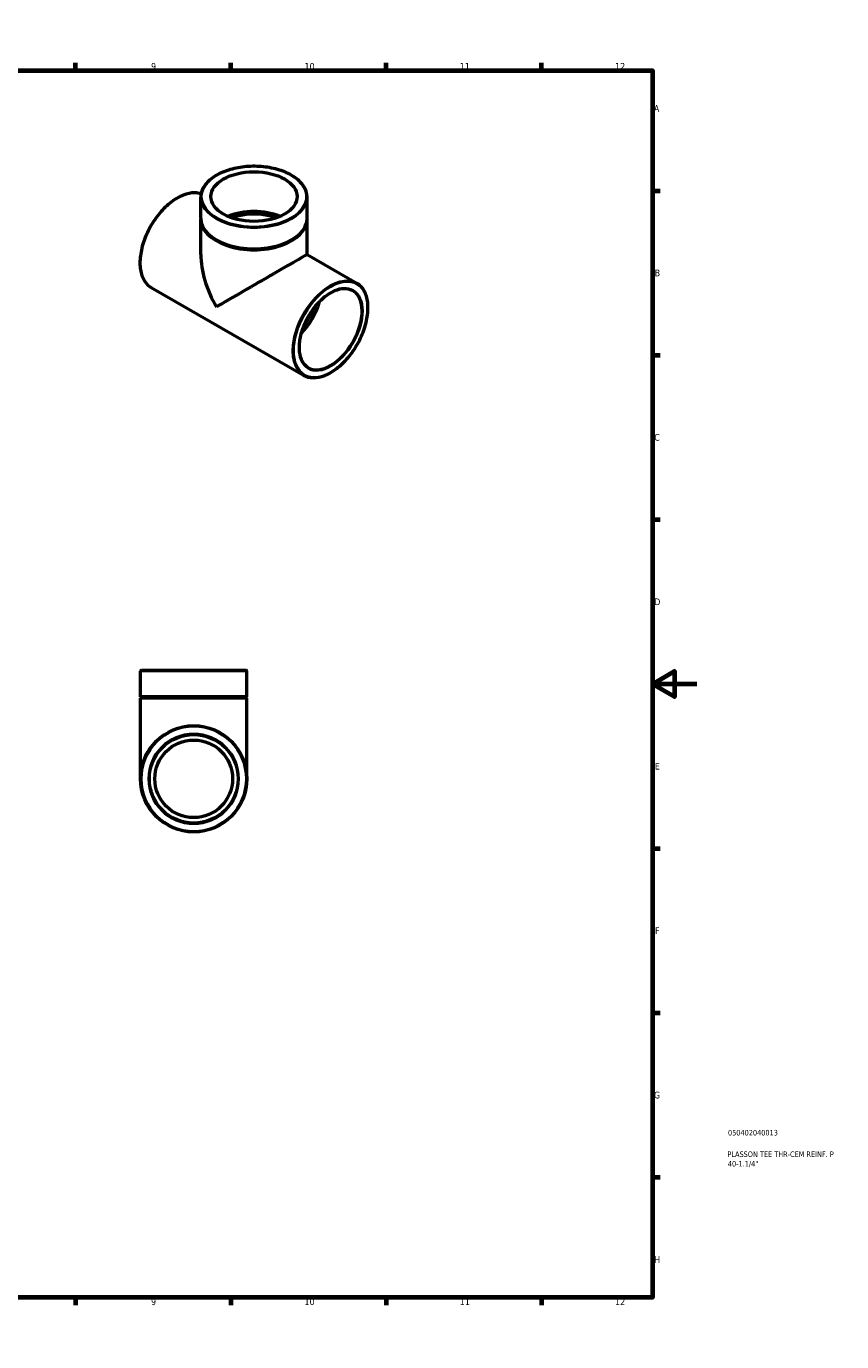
# Model space of a CAD drawing. Header units: millimetres. Extents: x 0 to 906, y -152 to 594.
# Tile 3 of 3: x 538 to 906, y 0 to 594. Entities that reach past the tile are written whole.
import ezdxf

# ---------------------------------------------------------------- set-up
doc = ezdxf.new("R2010")
doc.units = ezdxf.units.MM
for name, color, linetype, lineweight in [('Border (ANSI)', 7, 'Continuous', 70), ('Title (ISO)', 7, 'Continuous', 50), ('Visible (ANSI)', 7, 'Continuous', 50), ('Visible Narrow (ANSI)', 7, 'Continuous', 35)]:
    doc.layers.add(name, color=color, linetype=linetype, lineweight=lineweight)
doc.styles.add('Note Text (ANSI)', font='tahoma.ttf')
doc.styles.add('Note Text (ISO)', font='tahoma.ttf')

# ---------------------------------------------------------------- blocks, each defined once
blk = doc.blocks.new('Borders Default Border')
at = {"layer": 'Border (ANSI)'}
for p, q in [((70.08, 574), (70.08, 577.45)), ((140.17, 574), (140.17, 577.45)), ((210.25, 574), (210.25, 577.45)), ((280.33, 574), (280.33, 577.45)), ((350.42, 574), (350.42, 577.45)), ((490.58, 574), (490.58, 577.45)), ((560.67, 574), (560.67, 577.45)), ((630.75, 574), (630.75, 577.45)), ((700.83, 574), (700.83, 577.45)), ((770.92, 574), (770.92, 577.45)), ((20, 519.75), (16.55, 519.75)), ((821, 519.75), (824.45, 519.75)), ((20, 445.5), (16.55, 445.5)), ((821, 445.5), (824.45, 445.5)), ((20, 371.25), (16.55, 371.25)), ((821, 371.25), (824.45, 371.25)), ((20, 222.75), (16.55, 222.75)), ((821, 222.75), (824.45, 222.75)), ((20, 148.5), (16.55, 148.5)), ((821, 148.5), (824.45, 148.5)), ((20, 74.25), (16.55, 74.25)), ((821, 74.25), (824.45, 74.25)), ((70.08, 20), (70.08, 16.55)), ((140.17, 20), (140.17, 16.55)), ((210.25, 20), (210.25, 16.55)), ((280.33, 20), (280.33, 16.55)), ((350.42, 20), (350.42, 16.55)), ((490.58, 20), (490.58, 16.55)), ((560.67, 20), (560.67, 16.55)), ((630.75, 20), (630.75, 16.55)), ((700.83, 20), (700.83, 16.55)), ((770.92, 20), (770.92, 16.55))]:
    blk.add_line(p, q, dxfattribs=at)
at = {"layer": 'Border (ANSI)', "flags": 128}
for points in [[(420.5, 594), (420.5, 574), (414.73, 584), (426.27, 584), (420.5, 574)], [(20, 20), (20, 574), (821, 574), (821, 20), (20, 20)], [(0, 297), (20, 297), (10, 302.77), (10, 291.23), (20, 297)], [(841, 297), (821, 297), (831, 302.77), (831, 291.23), (821, 297)], [(420.5, 0), (420.5, 20), (414.73, 10), (426.27, 10), (420.5, 20)]]:
    blk.add_lwpolyline(points, dxfattribs=at)
at = {"layer": 'Border (ANSI)', "attachment_point": 7, "style": 'Note Text (ANSI)'}
for s, insert, char_height in [('1', (34.35, 574.4), 3.05), ('2', (104.2, 574.4), 3.05), ('3', (174.26, 574.34), 3.05), ('4', (244.23, 574.4), 3.05), ('5', (314.48, 574.34), 3.05), ('6', (384.49, 574.34), 3.05), ('7', (454.6, 574.4), 3.05), ('8', (524.63, 574.33), 3.05), ('9', (594.7, 574.34), 3.05), ('10', (663.96, 574.34), 3.048), ('11', (734.04, 574.4), 3.048), ('12', (804.13, 574.4), 3.048), ('A', (16.78, 555.35), 3.05), ('A', (821.63, 555.35), 3.05), ('B', (17.15, 481.1), 3.05), ('B', (821.99, 481.1), 3.05), ('C', (16.95, 406.8), 3.05), ('C', (821.8, 406.8), 3.05), ('D', (16.96, 332.6), 3.05), ('D', (821.81, 332.6), 3.05), ('E', (17.21, 258.35), 3.05), ('E', (822.05, 258.35), 3.05), ('F', (17.29, 184.1), 3.05), ('F', (822.14, 184.1), 3.05), ('G', (16.81, 109.79), 3.05), ('G', (821.66, 109.79), 3.05), ('H', (16.97, 35.6), 3.05), ('H', (821.81, 35.6), 3.05), ('1', (34.35, 16.55), 3.05), ('2', (104.2, 16.55), 3.05), ('3', (174.26, 16.49), 3.05), ('4', (244.23, 16.55), 3.05), ('5', (314.48, 16.49), 3.05), ('6', (384.49, 16.49), 3.05), ('7', (454.6, 16.55), 3.05), ('8', (524.63, 16.48), 3.05), ('9', (594.7, 16.49), 3.05), ('10', (663.96, 16.49), 3.048), ('11', (734.04, 16.55), 3.048), ('12', (804.13, 16.55), 3.048)]:
    blk.add_mtext(s, dxfattribs=dict(at, insert=insert, char_height=char_height))
blk = doc.blocks.new('Title Blocks ISO')
at = {"layer": 'Title (ISO)', "color": 232, "true_color": 0xca0064, "style": 'Note Text (ISO)'}
for tag, p in [('PART_NUMBER_001', (34.08, 73.13)), ('DESCRIPTION_001', (33.84, 63.4)), ('DESCRIPTION_002', (34.02, 59.12))]:
    blk.add_attdef(tag, p, '', height=2.5, dxfattribs=at)

msp = doc.modelspace()

# ---------------------------------------------------------------- linework, layer by layer
at = {"layer": 'Visible (ANSI)'}
for p, q in [((617.159, 507.307), (617.159, 516.799)), ((665.159, 507.307), (665.159, 516.799)), ((617.159, 490.932), (617.159, 506.898)), ((665.159, 490.932), (665.159, 506.898)), ((665.159, 490.932), (687.509, 478.062)), ((594.81, 476.054), (663.555, 436.466)), ((590.353, 303.177), (637.574, 303.177)), ((589.964, 291.177), (589.964, 302.788)), ((637.964, 291.177), (637.964, 302.788)), ((637.964, 291.177), (589.964, 291.177)), ((590.464, 290.927), (589.964, 291.177)), ((637.464, 290.927), (637.964, 291.177)), ((590.464, 290.927), (589.964, 290.677)), ((637.964, 290.677), (589.964, 290.677)), ((589.964, 254.177), (589.964, 290.677)), ((637.464, 290.927), (590.464, 290.927)), ((637.464, 290.927), (637.964, 290.677)), ((637.964, 254.177), (637.964, 290.677))]:
    msp.add_line(p, q, dxfattribs=at)
for radius in [24, 20, 17.528]:
    msp.add_circle((613.964, 254.177), radius, dxfattribs=at)
for centre, start, end in [((590.353, 302.788), 90, 180), ((637.574, 302.788), 0, 90)]:
    msp.add_arc(centre, 0.39, start, end, dxfattribs=at)
msp.add_ellipse((641.159, 517.118), major_axis=(-19.476, 0), ratio=0.5758617, dxfattribs=at)
for centre, major_axis, ratio, start_param, end_param in [((641.159, 499.132), (19.476, 0), 0.5758617, 0.9303676, 2.2112251), ((641.159, 506.898), (-24, 0), 0.5758617, 6.2683963, 9.439567), ((641.159, 507.307), (-24, 0), 0.5758617, 0, 3.1415927), ((641.159, 499.132), (17.528, 0), 0.5758617, 0.9704005, 2.1711921), ((641.159, 477.058), (-16.987, 29.384), 0.5769785, 0.7844313, 1.5698295), ((641.159, 477.058), (24, 13.874), 0.0016725, 0.0009669, 2.3552276), ((657.423, 467.692), (9.981, 17.332), 0.5780931, 4.2859513, 5.1388267), ((657.423, 467.692), (8.747, 15.19), 0.5780931, 4.4528512, 4.9719267)]:
    msp.add_ellipse(centre, major_axis=major_axis, ratio=ratio, start_param=start_param, end_param=end_param, dxfattribs=at)
for points, knots in [([(665.159, 516.799), (665.159, 518.274), (664.758, 519.746), (663.195, 522.555), (662.02, 523.889), (659.004, 526.288), (657.151, 527.348), (652.967, 529.075), (650.636, 529.74), (645.736, 530.61), (643.167, 530.815), (638.051, 530.747), (635.503, 530.474), (630.68, 529.476), (628.406, 528.75), (624.36, 526.914), (622.589, 525.803), (619.738, 523.301), (618.656, 521.909), (617.438, 519.26), (617.159, 518.03), (617.159, 516.799)], [0.7853982, 0.7853982, 0.7853982, 0.7853982, 1.0953441, 1.0953441, 1.4121463, 1.4121463, 1.7344448, 1.7344448, 2.0571162, 2.0571162, 2.3793158, 2.3793158, 2.7013393, 2.7013393, 3.0235955, 3.0235955, 3.3463222, 3.3463222, 3.6682797, 3.6682797, 3.9269908, 3.9269908, 3.9269908, 3.9269908]), ([(617.299, 518.314), (616.395, 518.624), (615.423, 518.788), (612.775, 518.831), (611.029, 518.481), (607.436, 517.068), (605.59, 515.993), (602, 513.232), (600.258, 511.545), (597.056, 507.735), (595.596, 505.612), (593.102, 501.143), (592.068, 498.798), (590.53, 494.119), (590.026, 491.785), (589.605, 487.359), (589.687, 485.268), (590.442, 481.544), (591.112, 479.909), (592.809, 477.528), (593.739, 476.67), (594.81, 476.054)], [5.6117311, 5.6117311, 5.6117311, 5.6117311, 5.8097791, 5.8097791, 6.1265817, 6.1265817, 6.4488443, 6.4488443, 6.7715022, 6.7715022, 7.0936993, 7.0936993, 7.4157227, 7.4157227, 7.7379757, 7.7379757, 8.0606864, 8.0606864, 8.3826044, 8.3826044, 8.6413135, 8.6413135, 8.6413135, 8.6413135]), ([(685.513, 474.595), (684.444, 475.211), (683.195, 475.519), (680.479, 475.473), (679.021, 475.138), (676.047, 473.866), (674.534, 472.942), (671.589, 470.594), (670.158, 469.171), (667.524, 465.965), (666.321, 464.182), (664.27, 460.441), (663.422, 458.483), (662.167, 454.592), (661.761, 452.661), (661.426, 449.027), (661.497, 447.325), (662.099, 444.318), (662.63, 443.016), (663.961, 441.108), (664.7, 440.422), (665.551, 439.932)], [5.4997209, 5.4997209, 5.4997209, 5.4997209, 5.8327645, 5.8327645, 6.1555387, 6.1555387, 6.4725407, 6.4725407, 6.7894381, 6.7894381, 7.106887, 7.106887, 7.4245179, 7.4245179, 7.741862, 7.741862, 8.0586402, 8.0586402, 8.3761503, 8.3761503, 8.6413135, 8.6413135, 8.6413135, 8.6413135]), ([(663.555, 436.466), (664.838, 435.727), (666.32, 435.337), (669.543, 435.285), (671.29, 435.635), (674.882, 437.048), (676.729, 438.122), (680.318, 440.883), (682.06, 442.57), (685.263, 446.381), (686.723, 448.504), (689.217, 452.972), (690.251, 455.317), (691.789, 459.997), (692.292, 462.331), (692.714, 466.757), (692.631, 468.848), (691.877, 472.572), (691.206, 474.206), (689.51, 476.588), (688.579, 477.445), (687.509, 478.062)], [2.3581282, 2.3581282, 2.3581282, 2.3581282, 2.6681864, 2.6681864, 2.9849891, 2.9849891, 3.3072517, 3.3072517, 3.6299095, 3.6299095, 3.9521066, 3.9521066, 4.27413, 4.27413, 4.596383, 4.596383, 4.9190937, 4.9190937, 5.2410117, 5.2410117, 5.4997209, 5.4997209, 5.4997209, 5.4997209])]:
    msp.add_open_spline(points, degree=3, knots=knots, dxfattribs=at)
at = {"layer": 'Visible Narrow (ANSI)'}
msp.add_line((637.668, 302.788), (590.259, 302.788), dxfattribs=at)
for radius in [23.61, 20.39]:
    msp.add_circle((613.964, 254.177), radius, dxfattribs=at)
for centre, major_axis, ratio in [((641.159, 517.118), (-23.61, 0), 0.5758617), ((675.808, 457.105), (-11.782, -20.46), 0.5780931), ((675.808, 457.105), (-10.175, -17.669), 0.5780931)]:
    msp.add_ellipse(centre, major_axis=major_axis, ratio=ratio, dxfattribs=at)
for centre, major_axis, ratio, start_param, end_param in [((606.787, 496.852), (-11.977, -20.798), 0.5780931, 3.2570542, 6.2831853), ((641.159, 516.799), (-24, 0), 0.5758617, 0, 3.1415927), ((675.532, 457.264), (11.977, 20.798), 0.5780931, 0, 3.1415927), ((675.532, 457.264), (9.981, 17.332), 0.5780931, 3.1415927, 6.2831853)]:
    msp.add_ellipse(centre, major_axis=major_axis, ratio=ratio, start_param=start_param, end_param=end_param, dxfattribs=at)

# ---------------------------------------------------------------- block references
msp.add_blockref('Borders Default Border', (0, 0))
msp.add_blockref('Title Blocks ISO', (821, 20)).add_auto_attribs({'PART_NUMBER_001': '050402040013', 'DESCRIPTION_001': 'PLASSON TEE THR-CEM REINF. P', 'DESCRIPTION_002': '40-1.1/4"'})

doc.saveas('drawing.dxf')
